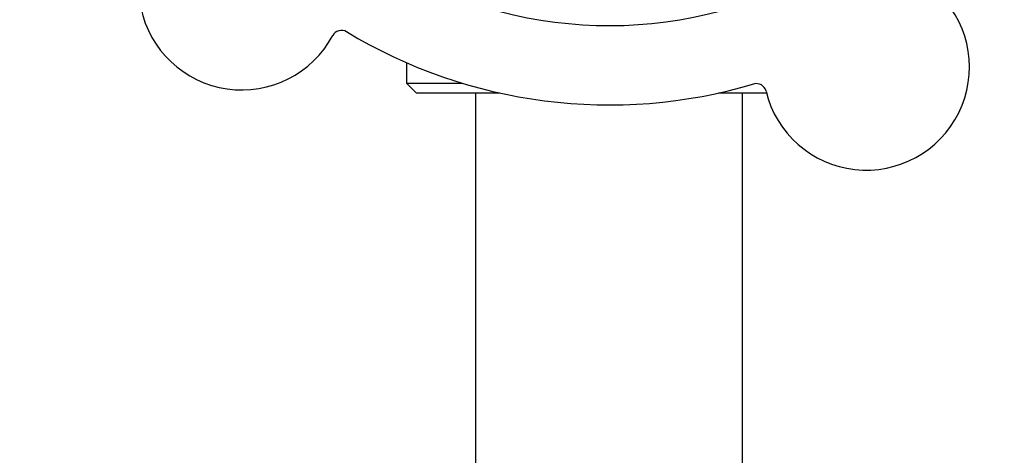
# Model space of a CAD drawing. Header units: inches. Extents: x 24 to 1128, y -69 to 748.
# Tile 59 of 256: x 142.54 to 145.65, y 230.9 to 232.27. Entities that reach past the tile are written whole.
import ezdxf

# ---------------------------------------------------------------- set-up
doc = ezdxf.new("R2010")
doc.units = ezdxf.units.IN
doc.header["$LTSCALE"] = 32
doc.header["$MEASUREMENT"] = 0
doc.layers.add('Dimension (ANSI)', color=7, linetype='Continuous', lineweight=25)
doc.layers.add('Visible (ANSI)', color=7, linetype='Continuous', lineweight=30)
doc.styles.add('Note Text (ANSI)', font='tahoma.ttf')
doc.dimstyles.new('SB Fraction-16 (ANSI)', dxfattribs={"dimscale": 32, "dimtxt": 0.125, "dimasz": 0.098425, "dimexe": 0.125, "dimexo": 0.0625, "dimgap": 0.031496, "dimtad": 0, "dimtih": 1, "dimtoh": 1, "dimdec": 4, "dimrnd": 1e-08, "dimzin": 0, "dimdsep": 46, "dimlunit": 5, "dimtxsty": 'Note Text (ANSI)', "dimcen": 0.09, "dimdle": 0.393701, "dimclrd": 256, "dimclre": 256, "dimclrt": 256, "dimadec": 0, "dimazin": 3, "dimtfac": 0.96, "dimtofl": 0, "dimtmove": 0, "dimatfit": 3, "dimfxl": 1, "dimfrac": 2, "dimtolj": 1, "dimtzin": 12, "dimlwd": -1, "dimlwe": -1, "dimarcsym": 0})

# ---------------------------------------------------------------- blocks, each defined once
blk = doc.blocks.new('*D15')
at = {"layer": 'Defpoints', "color": 0, "transparency": 16777216}
for p in [(157.2904, 468.9837), (65.9568, 162.272), (120.1654, 162.272)]:
    blk.add_point(p, dxfattribs=at)
at = {"layer": 'Dimension (ANSI)', "transparency": 16777216}
for p, q in [((155.2904, 468.9837), (61.9568, 468.9837)), ((65.9568, 465.8341), (65.9568, 331.6609)), ((65.9568, 165.4216), (65.9568, 324.5948)), ((118.1654, 162.272), (61.9568, 162.272))]:
    blk.add_line(p, q, dxfattribs=at)
for points in [[(65.4319, 465.8341), (66.4817, 465.8341), (65.9568, 468.9837)], [(65.4319, 165.4216), (66.4817, 165.4216), (65.9568, 162.272)]]:
    blk.add_solid(points, dxfattribs=at)
at = {"layer": 'Dimension (ANSI)', "transparency": 16777216, "insert": (53.754, 330.653), "char_height": 4, "attachment_point": 1, "style": 'Note Text (ANSI)'}
blk.add_mtext('\\A1;306 11/16', dxfattribs=at)

msp = doc.modelspace()

# ---------------------------------------------------------------- linework, layer by layer
at = {"layer": 'Visible (ANSI)'}
for p, q in [((143.76236, 232.13473), (143.76236, 232.07045)), ((143.76236, 232.07045), (143.93713, 232.07045)), ((143.79361, 232.0392), (143.76236, 232.07045)), ((144.05673, 232.0392), (143.79361, 232.0392)), ((143.98111, 229.9567), (143.98111, 232.0392)), ((144.89659, 232.0392), (144.74548, 232.0392)), ((144.82111, 229.9567), (144.82111, 232.0392))]:
    msp.add_line(p, q, dxfattribs=at)
for centre, radius, start, end in [((143.24343, 232.37392), 0.325, 121.56477, 331.80207), ((144.40111, 233.6017), 1.35, 232.62287, 292.74397), ((145.21106, 232.12128), 0.325, 193.56477, 43.80207), ((143.55741, 232.20558), 0.03125, 58.85452, 151.80207), ((144.40111, 233.6017), 1.6, 238.81714, 286.5497), ((144.86474, 232.03773), 0.03125, 13.56477, 106.51231)]:
    msp.add_arc(centre, radius, start, end, dxfattribs=at)

# ---------------------------------------------------------------- dimensions: what is measured, and where the dimension line sits
at = {"layer": 'Dimension (ANSI)'}
dim = msp.add_linear_dim(base=(65.95681, 162.27197), p1=(157.29037, 468.98367), p2=(120.16537, 162.27197), angle=270, dimstyle='SB Fraction-16 (ANSI)', override={"dimgap": 0.031496, "dimdec": 4, "dimtol": 0, "dimlim": 0, "dimtp": 0, "dimtm": 0, "dimtdec": 2, "dimatfit": 1}, dxfattribs=at)
dim.commit()
dim.dimension.update_dxf_attribs({"geometry": '*D15', "text_midpoint": (65.95681, 328.12782), "dimtype": 160})

doc.saveas('drawing.dxf')
